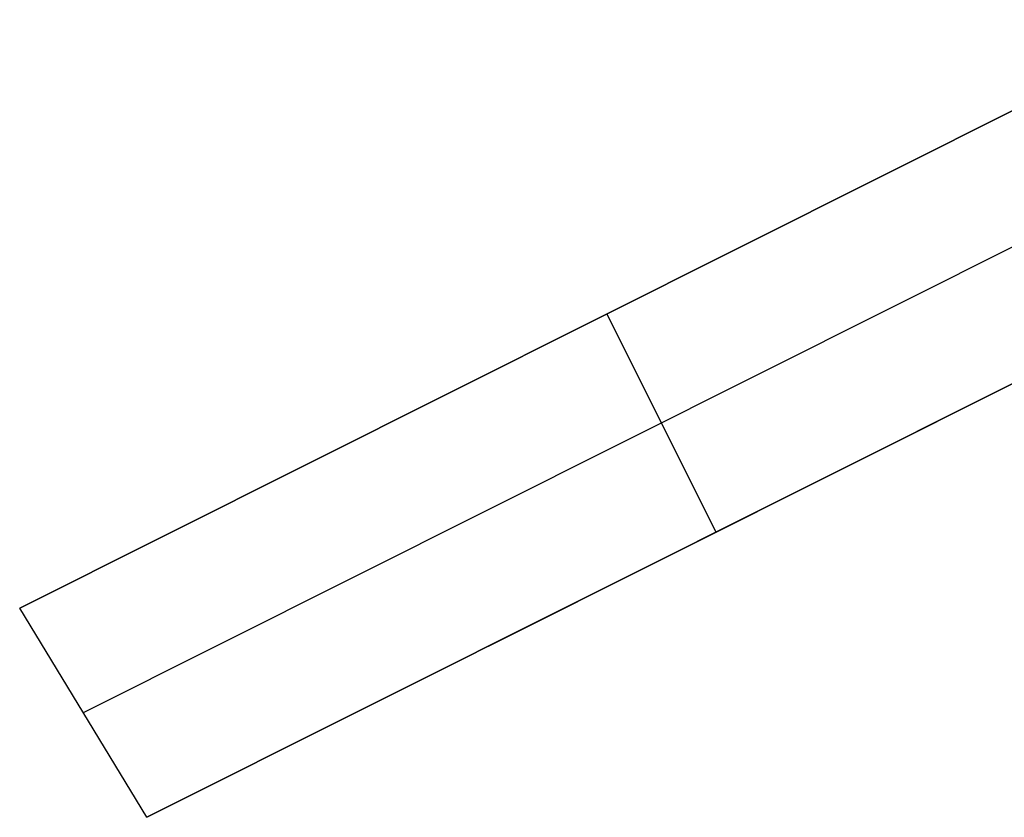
# Model space of a CAD drawing. Header units: millimetres. Extents: x 6239 to 7218, y -13987 to -13139.
# Tile 7 of 256: x 6653.24 to 6657.27, y -13526.13 to -13522.86. Entities that reach past the tile are written whole.
import ezdxf

# ---------------------------------------------------------------- set-up
doc = ezdxf.new("R2010")
doc.units = ezdxf.units.MM
doc.layers.add('color', color=7, linetype='Continuous')

msp = doc.modelspace()

# ---------------------------------------------------------------- linework, layer by layer
at = {"layer": 'color', "color": 254, "true_color": 0xcad1ee}
for p, q in [((6658.0474, -13522.8598, 3.658), (6653.2375, -13525.2703, 9.0381)), ((6653.2375, -13525.2703, 9.0381), (6658.0474, -13522.8598, 11.2439)), ((6658.0474, -13522.8598, 3.658), (6653.2375, -13525.2703, 9.0381)), ((6653.2375, -13525.2703, 9.0381), (6658.0474, -13522.8598, 11.2439)), ((6654.6565, -13524.5592, 7.451), (6658.0474, -13522.8598, 7.451)), ((6658.2339, -13523.3256, 3.7), (6653.4978, -13525.6991, 8.9975)), ((6653.7588, -13526.1276, 8.9562), (6658.4954, -13523.7538, 3.658)), ((6658.4954, -13523.7538, 11.1222), (6653.7588, -13526.1276, 8.9562)), ((6653.7588, -13526.1276, 8.9562), (6658.4954, -13523.7538, 3.658)), ((6658.4954, -13523.7538, 11.1222), (6653.7588, -13526.1276, 8.9562)), ((6655.1589, -13525.4259, 7.3901), (6658.4954, -13523.7538, 7.3901)), ((6656.0905, -13524.959, 6.3481), (6655.6424, -13524.065, 6.3481)), ((6655.6424, -13524.065, 6.3481), (6655.6424, -13524.065, 10.1422)), ((6656.1271, -13524.9407, 10.0404), (6656.1271, -13524.9407, 6.3071)), ((6653.7588, -13526.1276, 8.9562), (6653.2375, -13525.2703, 9.0381)), ((6653.7588, -13526.1276, 8.9562), (6653.2375, -13525.2703, 9.0381))]:
    msp.add_line(p, q, dxfattribs=at)

doc.saveas('drawing.dxf')
